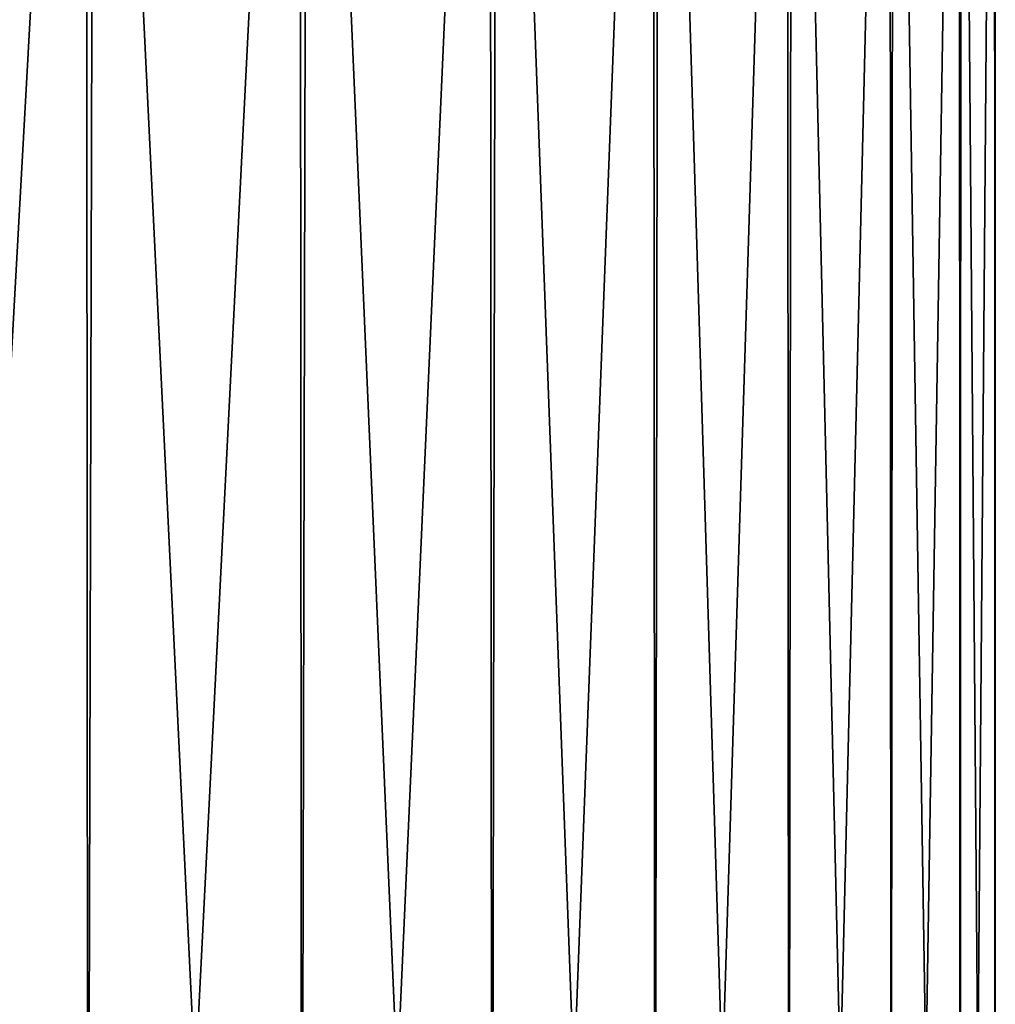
# Model space of a CAD drawing. Header units: metres. Extents: x -134 to 34, y -216 to -20.
# Tile 57 of 72: x 11.42 to 20.46, y -82.43 to -73.31. Entities that reach past the tile are written whole.
import ezdxf

# ---------------------------------------------------------------- set-up
doc = ezdxf.new("R2010")
doc.units = ezdxf.units.M
doc.layers.add('solid_ORA_A175_SW0003', color=7, linetype='CONTINUOUS')

msp = doc.modelspace()

# ---------------------------------------------------------------- linework, layer by layer
at = {"layer": 'solid_ORA_A175_SW0003'}
for points in [[(12.00844, -102.699997, -16.614677), (9.82915, -102.699997, -17.989941), (9.947692, -63.899998, -17.924664)], [(9.88485, -102.700005, 17.959381), (12.0338, -63.900002, 16.596308), (9.862263, -63.900002, 17.971798)], [(9.88485, -102.700005, 17.959381), (12.059868, -102.700005, 16.577372), (12.0338, -63.900002, 16.596308)], [(12.00844, -102.699997, -16.614677), (9.947692, -63.899998, -17.924664), (12.112659, -63.900002, -16.538851)], [(13.997977, -102.699997, -14.976872), (12.00844, -102.699997, -16.614677), (12.112659, -63.900002, -16.538851)], [(12.059868, -102.700005, 16.577372), (14.016132, -63.900002, 14.959874), (12.0338, -63.900002, 16.596308)], [(12.059868, -102.700005, 16.577372), (14.04432, -102.700005, 14.93341), (14.016132, -63.900002, 14.959874)], [(13.997977, -102.699997, -14.976872), (12.112659, -63.900002, -16.538851), (14.087178, -63.900002, -14.893001)], [(15.766322, -102.699997, -13.102409), (13.997977, -102.699997, -14.976872), (14.087178, -63.900002, -14.893001)], [(14.04432, -102.700005, 14.93341), (15.778089, -63.900002, 13.088227), (14.016132, -63.900002, 14.959874)], [(14.04432, -102.700005, 14.93341), (15.806848, -102.700005, 13.053475), (15.778089, -63.900002, 13.088227)], [(15.766322, -102.699997, -13.102409), (14.087178, -63.900002, -14.893001), (15.840207, -63.900002, -13.012989)], [(17.285532, -102.699997, -11.020905), (15.766322, -102.699997, -13.102409), (15.840207, -63.900002, -13.012989)], [(15.806848, -102.700005, 13.053475), (17.291969, -63.900002, 11.010796), (15.778089, -63.900002, 13.088227)], [(15.806848, -102.700005, 13.053475), (17.319601, -102.700005, 10.967274), (17.291969, -63.900002, 11.010796)], [(17.285532, -102.699997, -11.020905), (15.840207, -63.900002, -13.012989), (17.344181, -63.900002, -10.928375)], [(18.531603, -102.699997, -8.765253), (17.285532, -102.699997, -11.020905), (17.344181, -63.900002, -10.928375)], [(17.319601, -102.700005, 10.967274), (18.533968, -63.900002, 8.760242), (17.291969, -63.900002, 11.010796)], [(17.319601, -102.700005, 10.967274), (18.558676, -102.700005, 8.70777), (18.533968, -63.900002, 8.760242)], [(18.531603, -102.699997, -8.765253), (17.344181, -63.900002, -10.928375), (18.575455, -63.900002, -8.671935)], [(19.484842, -102.699997, -6.371095), (18.531603, -102.699997, -8.765253), (18.575455, -63.900002, -8.671935)], [(18.558676, -102.700005, 8.70777), (19.48456, -63.900002, 6.371953), (18.533968, -63.900002, 8.760242)], [(18.558676, -102.700005, 8.70777), (19.50449, -102.700005, 6.31067), (19.48456, -63.900002, 6.371953)], [(19.484842, -102.699997, -6.371095), (18.575455, -63.900002, -8.671935), (19.514668, -63.900002, -6.279148)], [(19.50449, -102.700005, 6.31067), (20.128798, -63.900002, 3.883477), (19.48456, -63.900002, 6.371953)], [(20.130188, -102.700005, -3.876263), (19.484842, -102.699997, -6.371095), (19.514668, -63.900002, -6.279148)], [(19.50449, -102.700005, 6.31067), (20.142103, -102.700005, 3.81385), (20.128798, -63.900002, 3.883477)], [(20.130188, -102.700005, -3.876263), (19.514668, -63.900002, -6.279148), (20.147053, -63.900002, -3.787634)], [(20.142103, -102.700005, 3.81385), (20.456551, -63.900002, 1.333941), (20.128798, -63.900002, 3.883477)], [(20.457441, -102.700005, -1.320179), (20.130188, -102.700005, -3.876263), (20.147053, -63.900002, -3.787634)], [(20.142103, -102.700005, 3.81385), (20.461435, -102.700005, 1.256765), (20.456551, -63.900002, 1.333941)], [(20.457441, -102.700005, -1.320179), (20.147053, -63.900002, -3.787634), (20.462667, -63.900002, -1.236567)], [(20.461435, -102.700005, 1.256765), (20.462667, -63.900002, -1.236567), (20.456551, -63.900002, 1.333941)], [(20.461435, -102.700005, 1.256765), (20.457441, -102.700005, -1.320179), (20.462667, -63.900002, -1.236567)]]:
    msp.add_3dface(points, dxfattribs=at)

doc.saveas('drawing.dxf')
